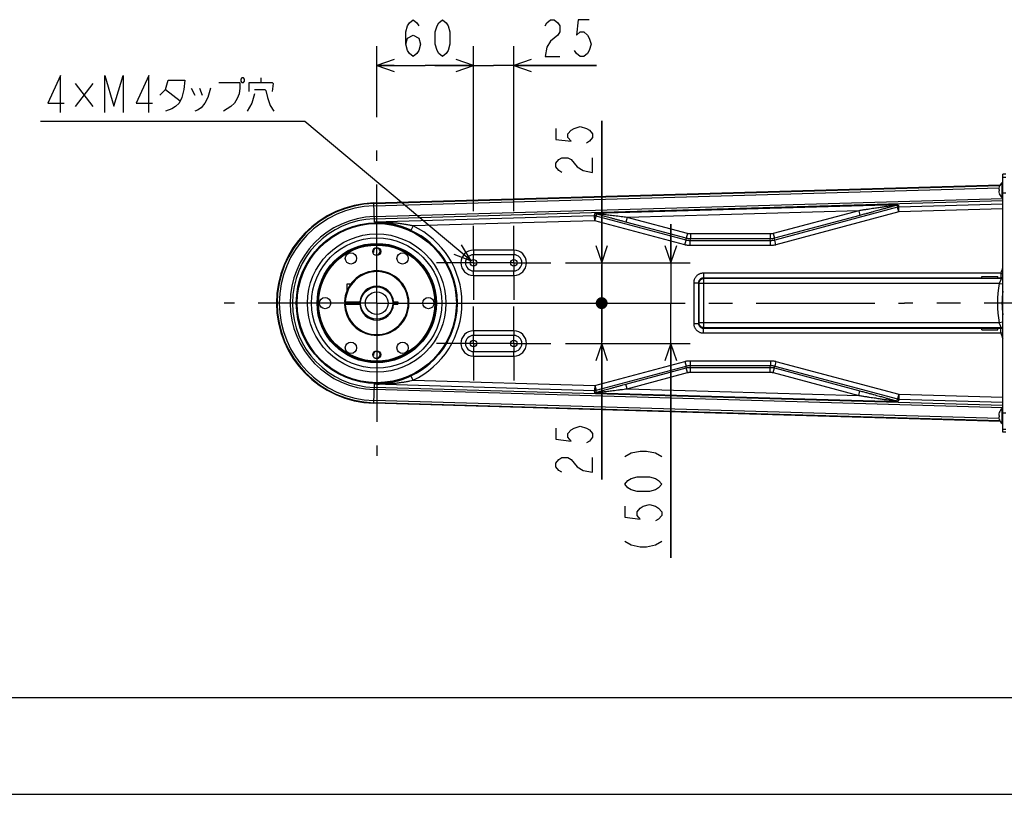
# Model space of a CAD drawing. Extents: x 0 to 594, y 0 to 420.
# Tile 18 of 57: x 217 to 319, y 0 to 80. Entities that reach past the tile are written whole.
import ezdxf

# ---------------------------------------------------------------- set-up
doc = ezdxf.new("R2010")
doc.units = 0
doc.header["$LTSCALE"] = 32.67
doc.linetypes.add('CENTER', pattern=[0.6, 0.375, -0.075, 0.075, -0.075])
doc.layers.get('0').update_dxf_attribs({"linetype": 'CONTINUOUS'})
for name, color, linetype in [('DEFAULT_1', 7, 'CENTER'), ('DRA_ITEM', 7, 'CONTINUOUS'), ('DRIV_DIM', 7, 'CONTINUOUS')]:
    doc.layers.add(name, color=color, linetype=linetype)
doc.styles.get("Standard").update_dxf_attribs({"font": 'txt', "width": 0.8})
doc.dimstyles.new('DIMSTYLE_1', dxfattribs={"dimtxt": 3.8, "dimasz": 1.8, "dimexe": 0.18, "dimexo": 0.0625, "dimgap": 0.09, "dimtad": 1, "dimdec": 3, "dimlfac": 6, "dimtxsty": 'STANDARD', "dimblk": 'OPEN', "dimblk1": 'OPEN', "dimblk2": 'OPEN', "dimcen": 0.09, "dimazin": 3, "dimtp": 0.001, "dimtm": 0.001, "dimtfac": 1, "dimtdec": 3, "dimtofl": 0, "dimtmove": 0, "dimatfit": 3, "dimtolj": 1})

# ---------------------------------------------------------------- blocks, each defined once
blk = doc.blocks.new('_OPEN')
at = {"color": 0, "linetype": 'BYBLOCK'}
for p, q in [((0, 0), (-1, 0.342)), ((-1, -0.342), (0, 0)), ((-1, 0), (0, 0))]:
    blk.add_line(p, q, dxfattribs=at)
blk = doc.blocks.new('*D17')
at = {"layer": 'DRIV_DIM', "color": 2, "linetype": 'CONTINUOUS'}
for p, q in [((254.2, 69.95), (254.2, 77.29)), ((264.2, 60.25), (264.2, 77.29)), ((254.2, 75.29), (259.2, 75.29)), ((264.2, 75.29), (259.2, 75.29))]:
    blk.add_line(p, q, dxfattribs=at)
at = {"layer": 'DRIV_DIM', "color": 2, "linetype": 'CONTINUOUS', "xscale": 1.8, "yscale": 1.8, "zscale": 1.8, "rotation": 180}
blk.add_blockref('_OPEN', (254.2, 75.29), dxfattribs=at)
at = {"layer": 'DRIV_DIM', "color": 2, "linetype": 'CONTINUOUS', "xscale": 1.8, "yscale": 1.8, "zscale": 1.8}
blk.add_blockref('_OPEN', (264.2, 75.29), dxfattribs=at)
blk = doc.blocks.new('*D18')
at = {"layer": 'DRIV_DIM', "color": 2, "linetype": 'CONTINUOUS'}
for p, q in [((264.2, 60.25), (264.2, 77.29)), ((268.37, 60.25), (268.37, 77.29)), ((264.2, 75.29), (260.2, 75.29)), ((260.2, 75.29), (266.28, 75.29)), ((276.92, 75.29), (266.28, 75.29)), ((268.37, 75.29), (276.92, 75.29))]:
    blk.add_line(p, q, dxfattribs=at)
at = {"layer": 'DRIV_DIM', "color": 2, "linetype": 'CONTINUOUS', "xscale": 1.8, "yscale": 1.8, "zscale": 1.8}
blk.add_blockref('_OPEN', (264.2, 75.29), dxfattribs=at)
at = {"layer": 'DRIV_DIM', "color": 2, "linetype": 'CONTINUOUS', "xscale": 1.8, "yscale": 1.8, "zscale": 1.8, "rotation": 180}
blk.add_blockref('_OPEN', (268.37, 75.29), dxfattribs=at)
blk = doc.blocks.new('_DOT')
at = {"color": 0, "linetype": 'BYBLOCK'}
blk.add_line((-0.342, 0), (-1, 0), dxfattribs=at)
at = {"color": 0, "linetype": 'BYBLOCK', "const_width": 0.342}
blk.add_lwpolyline([(-0.171, 0, 1), (0.171, 0, 1)], format="xyb", close=True, dxfattribs=at)
blk = doc.blocks.new('*D19')
at = {"layer": 'DRIV_DIM', "color": 2, "linetype": 'CONTINUOUS'}
for p, q in [((277.44, 54.92), (277.44, 69.57)), ((277.44, 69.57), (277.44, 52.84)), ((273.7, 54.92), (279.44, 54.92)), ((277.44, 46.75), (277.44, 52.84)), ((255.7, 50.75), (279.44, 50.75)), ((277.44, 50.75), (277.44, 46.75))]:
    blk.add_line(p, q, dxfattribs=at)
at = {"layer": 'DRIV_DIM', "color": 2, "linetype": 'CONTINUOUS', "xscale": 1.8, "yscale": 1.8, "zscale": 1.8}
for name, p, rotation in [('_OPEN', (277.44, 54.92), 270), ('_DOT', (277.44, 50.75), 90)]:
    blk.add_blockref(name, p, dxfattribs=dict(at, rotation=rotation))
blk = doc.blocks.new('*D20')
at = {"layer": 'DRIV_DIM', "color": 2, "linetype": 'CONTINUOUS'}
for p, q in [((277.44, 50.75), (277.44, 54.75)), ((277.44, 54.75), (277.44, 48.67)), ((255.7, 50.75), (279.44, 50.75)), ((277.44, 32.51), (277.44, 48.67)), ((273.7, 46.59), (279.44, 46.59)), ((277.44, 46.59), (277.44, 32.51))]:
    blk.add_line(p, q, dxfattribs=at)
at = {"layer": 'DRIV_DIM', "color": 2, "linetype": 'CONTINUOUS', "xscale": 1.8, "yscale": 1.8, "zscale": 1.8}
for name, p, rotation in [('_DOT', (277.44, 50.75), 270), ('_OPEN', (277.44, 46.59), 90)]:
    blk.add_blockref(name, p, dxfattribs=dict(at, rotation=rotation))
blk = doc.blocks.new('*D21')
at = {"layer": 'DRIV_DIM', "color": 2, "linetype": 'CONTINUOUS'}
for p, q in [((284.59, 54.92), (284.59, 58.92)), ((284.59, 58.92), (284.59, 50.75)), ((273.7, 54.92), (286.59, 54.92)), ((284.59, 24.45), (284.59, 50.75)), ((273.7, 46.59), (286.59, 46.59)), ((284.59, 46.59), (284.59, 24.45))]:
    blk.add_line(p, q, dxfattribs=at)
at = {"layer": 'DRIV_DIM', "color": 2, "linetype": 'CONTINUOUS', "xscale": 1.8, "yscale": 1.8, "zscale": 1.8}
for p, rotation in [((284.59, 54.92), 270), ((284.59, 46.59), 90)]:
    blk.add_blockref('_OPEN', p, dxfattribs=dict(at, rotation=rotation))

msp = doc.modelspace()

# ---------------------------------------------------------------- linework, layer by layer
at = {"color": 7, "linetype": 'CONTINUOUS'}
for p, q in [((319.2016, 64.08533), (318.86827, 64.08533)), ((318.86827, 37.41867), (318.86827, 64.08532)), ((318.82019, 61.63533), (318.82019, 63.20199)), ((318.86827, 63.20199), (318.82019, 63.20199)), ((253.90239, 61.10508), (318.61979, 62.97548)), ((318.45666, 62.49033), (318.51954, 62.49033)), ((318.51954, 62.34699), (318.45666, 62.34699)), ((318.51684, 62.77699), (318.51954, 62.77699)), ((318.51954, 62.06033), (318.51684, 62.06033)), ((318.86827, 61.63533), (318.82019, 61.63533)), ((268.36827, 55.75199), (264.2016, 55.75199)), ((264.2016, 54.08533), (268.36827, 54.08533)), ((316.7016, 53.33533), (316.7016, 53.50199)), ((316.7016, 53.50199), (318.36827, 53.50199)), ((316.7016, 53.33533), (318.36827, 53.33533)), ((318.36827, 53.33533), (318.36827, 53.50199)), ((251.15993, 52.092), (251.15993, 52.75199)), ((251.15993, 52.75199), (251.53623, 52.75199)), ((250.87061, 50.87699), (252.53963, 50.87699)), ((251.4516, 50.87699), (251.4516, 50.62699)), ((252.28493, 50.87699), (252.28493, 50.62699)), ((255.86357, 50.87699), (256.36827, 50.87699)), ((256.36827, 50.87699), (256.36827, 50.62699)), ((250.87061, 50.62699), (252.53963, 50.62699)), ((255.86357, 50.62699), (256.36827, 50.62699)), ((316.7016, 48.00199), (316.7016, 48.16866)), ((316.7016, 48.16866), (318.36827, 48.16866)), ((316.7016, 48.00199), (318.36827, 48.00199)), ((318.36827, 48.00199), (318.36827, 48.16866)), ((268.36827, 47.41866), (264.2016, 47.41866)), ((264.2016, 45.75199), (268.36827, 45.75199)), ((318.61979, 38.52851), (253.90239, 40.39891)), ((318.82019, 38.30199), (318.82019, 39.86866)), ((318.86827, 39.86866), (318.82019, 39.86866)), ((318.45666, 39.15699), (318.51954, 39.15699)), ((318.51954, 39.01366), (318.45666, 39.01366)), ((318.51684, 39.44366), (318.51954, 39.44366)), ((318.51954, 38.72699), (318.51684, 38.72699)), ((318.86827, 38.30199), (318.82019, 38.30199)), ((319.2016, 37.41866), (318.86827, 37.41866)), ((10, 10), (584, 10)), ((12.37736, 0), (584.30102, 0))]:
    msp.add_line(p, q, dxfattribs=at)
at = {"color": 9, "linetype": 'CONTINUOUS'}
for p, q in [((318.86827, 63.77176), (319.2016, 63.77176)), ((253.90427, 61.03983), (318.57859, 62.90898)), ((253.91088, 60.81112), (318.48787, 62.67746)), ((319.2016, 62.12077), (318.86827, 62.12077)), ((253.96014, 59.10667), (253.90239, 61.10508)), ((253.94328, 59.69005), (318.86827, 61.56644)), ((253.94989, 59.46134), (318.86827, 61.33755)), ((308.08663, 60.91565), (276.7401, 60.00971)), ((303.99125, 60.29777), (280.06407, 59.60625)), ((303.99125, 60.29777), (295.16523, 57.93284)), ((308.00748, 60.6552), (295.32013, 57.25564)), ((308.13671, 60.1729), (295.44935, 56.77333)), ((303.99125, 60.29777), (304.12048, 59.81546)), ((307.97352, 60.88689), (308.00748, 60.6552)), ((308.13671, 60.1729), (308.00748, 60.6552)), ((308.08663, 60.91565), (308.12229, 60.67201)), ((318.86827, 60.98258), (308.12229, 60.67201)), ((308.13671, 60.1729), (308.12229, 60.67201)), ((318.86827, 60.48305), (308.13671, 60.1729)), ((276.71138, 59.7642), (253.96014, 59.10667)), ((276.7258, 59.2651), (257.94985, 58.72245)), ((276.71138, 59.7642), (276.7401, 60.00971)), ((276.7258, 59.2651), (276.71138, 59.7642)), ((276.7258, 59.2651), (276.85503, 59.7474)), ((286.02519, 56.77333), (276.7258, 59.2651)), ((276.88201, 59.97798), (276.85503, 59.7474)), ((286.15441, 57.25564), (276.85503, 59.7474)), ((280.06407, 59.60625), (279.93484, 59.12395)), ((286.18006, 57.45054), (279.93484, 59.12395)), ((286.30931, 57.93284), (280.06407, 59.60625)), ((304.12048, 59.81546), (295.29447, 57.45054)), ((257.94985, 58.72245), (257.73736, 58.27061)), ((286.02519, 56.77333), (286.15442, 57.25564)), ((286.15441, 57.25564), (286.18006, 57.45054)), ((286.30931, 57.93284), (286.18008, 57.45054)), ((286.58519, 56.69961), (286.58519, 57.19892)), ((286.5852, 57.19892), (286.61086, 57.39383)), ((294.88934, 57.19892), (286.5852, 57.19892)), ((286.61085, 57.89314), (286.61085, 57.39383)), ((294.86369, 57.89314), (286.61085, 57.89314)), ((294.86367, 57.39383), (286.61086, 57.39383)), ((294.88934, 57.19892), (294.86367, 57.39383)), ((294.86369, 57.89314), (294.86369, 57.39383)), ((294.88935, 56.69961), (294.88935, 57.19892)), ((295.16523, 57.93284), (295.29446, 57.45054)), ((295.32013, 57.25564), (295.29447, 57.45054)), ((295.44935, 56.77333), (295.32012, 57.25564)), ((264.2016, 56.2234), (264.2016, 55.75199)), ((268.36827, 56.2234), (264.2016, 56.2234)), ((268.36827, 56.2234), (268.36827, 55.75199)), ((294.88935, 56.69961), (286.58519, 56.69961)), ((264.2016, 53.61392), (264.2016, 54.08533)), ((268.36827, 53.61392), (268.36827, 54.08533)), ((264.2016, 53.61392), (268.36827, 53.61392)), ((287.94553, 53.84003), (287.94553, 53.34071)), ((318.67054, 53.84003), (287.94553, 53.84003)), ((287.99195, 53.2943), (287.94553, 53.34071)), ((316.7016, 53.34071), (287.94553, 53.34071)), ((287.99195, 48.20969), (287.99195, 53.2943)), ((318.70535, 53.2943), (287.99195, 53.2943)), ((318.67054, 53.34071), (318.36827, 53.34071)), ((318.67054, 53.84003), (318.67054, 53.34071)), ((318.67054, 53.84003), (318.86827, 53.78204)), ((286.9469, 52.8414), (286.9469, 48.66259)), ((286.9469, 52.8414), (287.44622, 52.8414)), ((287.44622, 52.84139), (287.44622, 48.66259)), ((287.49263, 52.79498), (287.44622, 52.84139)), ((287.49263, 52.79498), (287.49263, 48.70901)), ((318.51676, 52.79498), (287.49263, 52.79498)), ((318.51675, 52.79495), (318.86827, 52.72774)), ((264.2016, 47.89006), (264.2016, 47.41866)), ((268.36827, 47.89006), (264.2016, 47.89006)), ((268.36827, 47.89006), (268.36827, 47.41866)), ((286.9469, 48.66259), (287.44622, 48.66259)), ((287.49263, 48.70901), (287.44622, 48.66259)), ((318.51676, 48.709), (287.49263, 48.70901)), ((287.99195, 48.20969), (287.94553, 48.16328)), ((287.94553, 47.66396), (287.94553, 48.16328)), ((287.94553, 48.16328), (316.7016, 48.16328)), ((318.70535, 48.20969), (287.99195, 48.20969)), ((318.36827, 48.16328), (318.67054, 48.16328)), ((318.86827, 48.77618), (318.51676, 48.70898)), ((318.67054, 47.66396), (318.67054, 48.16328)), ((287.94553, 47.66396), (318.67054, 47.66396)), ((318.67054, 47.66396), (318.86827, 47.72194)), ((264.2016, 45.28059), (264.2016, 45.75199)), ((264.2016, 45.28059), (268.36827, 45.28059)), ((268.36827, 45.28059), (268.36827, 45.75199)), ((286.58519, 44.80438), (286.58519, 44.30506)), ((286.58519, 44.80438), (294.88935, 44.80438)), ((294.88935, 44.80438), (294.88935, 44.30506)), ((276.7258, 42.23889), (286.02519, 44.73065)), ((276.85503, 41.75659), (286.15441, 44.24835)), ((279.93484, 42.38004), (286.18006, 44.05344)), ((286.02519, 44.73065), (286.15442, 44.24835)), ((286.18006, 44.05344), (286.15441, 44.24835)), ((286.30931, 43.57115), (286.18008, 44.05345)), ((286.61086, 44.11016), (286.5852, 44.30506)), ((286.5852, 44.30506), (294.88934, 44.30506)), ((286.61085, 43.61084), (286.61085, 44.11016)), ((286.61086, 44.11016), (294.86367, 44.11016)), ((294.86367, 44.11016), (294.88934, 44.30506)), ((294.86369, 43.61084), (294.86369, 44.11016)), ((295.16523, 43.57115), (295.29446, 44.05345)), ((295.29447, 44.05344), (295.32013, 44.24835)), ((295.29447, 44.05344), (304.12048, 41.68852)), ((295.44935, 44.73065), (295.32012, 44.24835)), ((295.32013, 44.24835), (308.00748, 40.84878)), ((295.44935, 44.73065), (308.13671, 41.33108)), ((257.94985, 42.78153), (257.73736, 43.23338)), ((257.94985, 42.78153), (276.7258, 42.23889)), ((280.06407, 41.89774), (286.30931, 43.57115)), ((286.61085, 43.61084), (294.86369, 43.61084)), ((295.16523, 43.57115), (303.99125, 41.20622)), ((253.90239, 40.39891), (253.96014, 42.39732)), ((318.86827, 39.93754), (253.94328, 41.81394)), ((318.86827, 40.16644), (253.94989, 42.04264)), ((253.96014, 42.39732), (276.71138, 41.73978)), ((276.7258, 42.23889), (276.71138, 41.73978)), ((276.74009, 41.49428), (276.71138, 41.73978)), ((276.7258, 42.23889), (276.85503, 41.75659)), ((276.88201, 41.52601), (276.85503, 41.75659)), ((280.06407, 41.89774), (279.93484, 42.38004)), ((280.06407, 41.89774), (303.99125, 41.20622)), ((318.48787, 38.82653), (253.91088, 40.69286)), ((276.74009, 41.49428), (308.08662, 40.58834)), ((303.99125, 41.20622), (304.12048, 41.68852)), ((307.97352, 40.6171), (308.00748, 40.84878)), ((308.13671, 41.33108), (308.00748, 40.84878)), ((308.12229, 40.83198), (308.08662, 40.58834)), ((308.13671, 41.33108), (308.12229, 40.83198)), ((308.12229, 40.83198), (318.86827, 40.52141)), ((308.13671, 41.33108), (318.86827, 41.02093)), ((318.57859, 38.59501), (253.90427, 40.46416)), ((319.2016, 39.38322), (318.86827, 39.38322)), ((318.86827, 37.73223), (319.2016, 37.73223))]:
    msp.add_line(p, q, dxfattribs=at)
for radius in [8.30526, 8.22528, 7.14907, 6.72974]:
    msp.add_circle((254.2016, 50.75199), radius, dxfattribs=at)
at = {"color": 7, "linetype": 'CONTINUOUS'}
for centre, radius in [((254.2016, 50.75199), 6.16667), ((254.2016, 50.75199), 6.08333), ((254.2016, 50.75199), 6), ((251.53493, 55.3708), 0.58333), ((254.2016, 56.08533), 0.41667), ((256.86827, 55.3708), 0.58333), ((264.2016, 54.91866), 0.33333), ((268.36827, 54.91866), 0.33333), ((254.2016, 50.75199), 1.66667), ((254.2016, 50.75199), 1.16667), ((248.86827, 50.75199), 0.58333), ((259.53493, 50.75199), 0.58333), ((264.2016, 46.58533), 0.33333), ((268.36827, 46.58533), 0.33333), ((251.53493, 46.13319), 0.58333), ((254.2016, 45.41866), 0.41667), ((256.86827, 46.13319), 0.58333)]:
    msp.add_circle(centre, radius, dxfattribs=at)
for centre, radius, start, end in [((319.46827, 62.41866), 1.01667, 129.6019271, 159.3143832), ((319.46827, 62.41866), 1.01414, 159.3083818, 175.9476672), ((319.46827, 62.41866), 1.01414, 184.0523328, 200.6916182), ((319.46827, 62.41866), 0.95142, 175.6800659, 184.3199341), ((319.46827, 62.41866), 1.01667, 200.6856168, 230.3980729), ((254.2016, 50.75199), 10.35741, 91.6554417, 268.3445583), ((264.2016, 54.91866), 0.83333, 90, 270), ((268.36827, 54.91866), 0.83333, 270, 90), ((254.2016, 50.75199), 3.33333, 182.1490956, 134.2706506), ((254.2016, 50.75199), 3.24997, 182.2042275, 177.7957725), ((254.2016, 50.75199), 3.33333, 134.5837768, 177.8509044), ((254.2016, 50.75199), 1.74997, 4.0960438, 175.9039562), ((329.2016, 50.75199), 10.407, 173.2541632, 186.7459928), ((254.2016, 50.75199), 2.91667, 177.5216977, 182.4783023), ((254.2016, 50.75199), 1.74997, 184.0960438, 355.9039562), ((264.2016, 46.58533), 0.83333, 90, 270), ((268.36827, 46.58533), 0.83333, 270, 90), ((319.46827, 39.08533), 1.01667, 129.6019271, 159.3143832), ((319.46827, 39.08533), 1.01414, 159.3083818, 175.9476672), ((319.46827, 39.08533), 1.01414, 184.0523328, 200.6916182), ((319.46827, 39.08533), 0.95142, 175.6800659, 184.3199341), ((319.46827, 39.08533), 1.01667, 200.6856168, 230.3980729)]:
    msp.add_arc(centre, radius, start, end, dxfattribs=at)
at = {"color": 9, "linetype": 'CONTINUOUS'}
for centre, radius, start, end in [((254.2016, 50.75199), 10.29213, 91.6554417, 268.3445583), ((254.2016, 50.75199), 10.06333, 91.6554417, 268.3445583), ((254.2016, 50.75199), 8.94179, 91.6554417, 268.3445583), ((254.2016, 50.75199), 8.71299, 91.6554417, 268.3445583), ((254.2016, 50.75199), 8.3085, 295.1860839, 64.8139161), ((254.2016, 50.75199), 8.80782, 295.1860839, 64.8139161), ((264.2016, 54.91866), 1.30474, 90, 270), ((268.36827, 54.91866), 1.30474, 270, 90), ((329.2016, 50.75199), 10.97448, 160.3755551, 163.6572377), ((329.2016, 50.75199), 10.8784, 169.175466, 190.8245619), ((264.2016, 46.58533), 1.30474, 90, 270), ((268.36827, 46.58533), 1.30474, 270, 90), ((329.2016, 50.75199), 10.97448, 196.3427623, 199.6512072)]:
    msp.add_arc(centre, radius, start, end, dxfattribs=at)
at = {"color": 2, "linetype": 'CONTINUOUS'}
for centre in [(254.2016, 56.08533), (254.2016, 45.41866)]:
    msp.add_arc(centre, 0.35, 255, 195, dxfattribs=at)
at = {"color": 9, "linetype": 'CONTINUOUS'}
for points, knots in [([(307.85819, 60.88956), (307.83632, 60.88573), (307.78847, 60.87755), (307.71052, 60.86456), (307.62023, 60.84979), (307.51765, 60.83324), (307.40279, 60.81493), (307.27522, 60.79477), (307.13402, 60.77263), (306.97836, 60.74838), (306.80799, 60.72201), (306.62257, 60.69345), (306.42112, 60.66258), (306.20207, 60.62917), (305.96369, 60.59295), (305.70384, 60.55364), (305.41987, 60.51084), (305.1086, 60.46411), (304.76672, 60.41298), (304.39088, 60.357), (304.12861, 60.3181), (303.99125, 60.29777)], [0, 0, 0, 0, 0.017028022, 0.037227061, 0.060602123, 0.087193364, 0.116908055, 0.149793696, 0.186234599, 0.226519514, 0.270602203, 0.318441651, 0.370389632, 0.426888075, 0.48836701, 0.555297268, 0.628423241, 0.708596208, 0.796676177, 0.893513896, 1, 1, 1, 1]), ([(307.97352, 60.88689), (307.95178, 60.87988), (307.90418, 60.86492), (307.82654, 60.84119), (307.73659, 60.81427), (307.63439, 60.78415), (307.51997, 60.75085), (307.39288, 60.71423), (307.25219, 60.67405), (307.0971, 60.63007), (306.92735, 60.58226), (306.74259, 60.53053), (306.54187, 60.47464), (306.3236, 60.41415), (306.08607, 60.34864), (305.82714, 60.27754), (305.54417, 60.20018), (305.23399, 60.11575), (304.89331, 60.02341), (304.51877, 59.92235), (304.25738, 59.85215), (304.12048, 59.81546)], [0, 0, 0, 0, 0.017132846, 0.037432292, 0.060895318, 0.08756446, 0.117346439, 0.150288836, 0.186777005, 0.227099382, 0.271208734, 0.319063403, 0.371014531, 0.42750304, 0.488957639, 0.555847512, 0.628914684, 0.709007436, 0.796982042, 0.893684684, 1, 1, 1, 1]), ([(308.08662, 60.91565), (308.06075, 60.91422), (308.00934, 60.91037), (307.93315, 60.90164), (307.88296, 60.8939), (307.85819, 60.88956)], [0, 0, 0, 0, 0.337895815, 0.672123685, 1, 1, 1, 1]), ([(307.85819, 60.88956), (307.87109, 60.88646), (307.89695, 60.88201), (307.93582, 60.88104), (307.96122, 60.8843), (307.97356, 60.88689)], [0, 0, 0, 0, 0.342312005, 0.674510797, 1, 1, 1, 1]), ([(308.08663, 60.91565), (308.07375, 60.91391), (308.0481, 60.90942), (308.01031, 60.89977), (307.98566, 60.89147), (307.97352, 60.88688)], [0, 0, 0, 0, 0.333497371, 0.667156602, 1, 1, 1, 1]), ([(308.12229, 60.67201), (308.10293, 60.67144), (308.06423, 60.66806), (308.02619, 60.66021), (308.00748, 60.6552)], [0, 0, 0, 0, 0.499950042, 1, 1, 1, 1]), ([(257.94985, 58.72245), (257.83758, 58.74743), (257.59774, 58.79794), (257.21298, 58.86945), (256.77865, 58.9385), (256.29338, 59.00156), (255.76021, 59.05428), (255.18571, 59.09234), (254.58112, 59.1119), (254.16886, 59.11087), (253.96014, 59.10667)], [0, 0, 0, 0, 0.085882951, 0.183010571, 0.292206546, 0.414251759, 0.548375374, 0.69222111, 0.844109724, 1, 1, 1, 1]), ([(257.73736, 58.27061), (257.63141, 58.32043), (257.40521, 58.4216), (257.0404, 58.56705), (256.62876, 58.70939), (256.16902, 58.84199), (255.66402, 58.95661), (255.12003, 59.0448), (254.54778, 59.09893), (254.15733, 59.10869), (253.96014, 59.10667)], [0, 0, 0, 0, 0.090035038, 0.190505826, 0.301936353, 0.424845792, 0.558287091, 0.699933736, 0.848352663, 1, 1, 1, 1]), ([(276.85503, 59.7474), (276.83946, 59.75156), (276.80789, 59.7584), (276.75978, 59.76402), (276.72749, 59.76466), (276.71138, 59.7642)], [0, 0, 0, 0, 0.33335982, 0.666737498, 1, 1, 1, 1]), ([(277.02485, 59.98954), (276.99425, 59.99404), (276.93183, 60.0016), (276.8368, 60.00837), (276.77247, 60.00979), (276.74008, 60.0097)], [0, 0, 0, 0, 0.324745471, 0.659886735, 1, 1, 1, 1]), ([(276.88201, 59.97798), (276.86693, 59.98364), (276.83609, 59.99367), (276.7886, 60.00437), (276.75629, 60.00846), (276.7401, 60.0097)], [0, 0, 0, 0, 0.331404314, 0.66592285, 1, 1, 1, 1]), ([(277.02485, 59.98954), (277.00906, 59.98399), (276.97724, 59.97552), (276.92887, 59.97143), (276.89723, 59.9748), (276.88201, 59.97798)], [0, 0, 0, 0, 0.346311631, 0.6779847, 1, 1, 1, 1]), ([(279.93484, 59.12395), (279.83726, 59.15009), (279.63163, 59.20534), (279.31325, 59.29135), (278.9805, 59.38181), (278.65029, 59.47222), (278.33716, 59.55861), (278.05013, 59.63847), (277.79186, 59.71101), (277.56129, 59.77646), (277.35695, 59.83523), (277.17746, 59.88768), (277.02183, 59.93425), (276.92595, 59.96382), (276.88201, 59.97798)], [0, 0, 0, 0, 0.09560078, 0.201492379, 0.312082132, 0.421915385, 0.525481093, 0.619470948, 0.703849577, 0.779347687, 0.846276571, 0.90505757, 0.956311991, 1, 1, 1, 1]), ([(280.06407, 59.60625), (279.96692, 59.61792), (279.76221, 59.64259), (279.44522, 59.68104), (279.11393, 59.7215), (278.78516, 59.76197), (278.47341, 59.80068), (278.18766, 59.8365), (277.93054, 59.86907), (277.70102, 59.89849), (277.49762, 59.92495), (277.31896, 59.94861), (277.16412, 59.96966), (277.06865, 59.98308), (277.02485, 59.98954)], [0, 0, 0, 0, 0.095825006, 0.201931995, 0.312706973, 0.422679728, 0.526331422, 0.620353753, 0.704713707, 0.780145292, 0.846962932, 0.905585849, 0.95664169, 1, 1, 1, 1]), ([(286.5852, 57.19892), (286.54882, 57.19892), (286.47617, 57.2013), (286.36777, 57.21198), (286.2603, 57.22972), (286.18954, 57.24622), (286.15441, 57.25564)], [0, 0, 0, 0, 0.250507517, 0.500067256, 0.749595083, 1, 1, 1, 1]), ([(286.61086, 57.39383), (286.56242, 57.39383), (286.46559, 57.39807), (286.32147, 57.41705), (286.22685, 57.43801), (286.18006, 57.45054)], [0, 0, 0, 0, 0.333606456, 0.666455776, 1, 1, 1, 1]), ([(286.61085, 57.89314), (286.57695, 57.89314), (286.50916, 57.8961), (286.40828, 57.90939), (286.34205, 57.92407), (286.30931, 57.93284)], [0, 0, 0, 0, 0.333581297, 0.666510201, 1, 1, 1, 1]), ([(295.29447, 57.45054), (295.24768, 57.43801), (295.15305, 57.41704), (295.00893, 57.39807), (294.91211, 57.39383), (294.86367, 57.39383)], [0, 0, 0, 0, 0.333606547, 0.666455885, 1, 1, 1, 1]), ([(295.16523, 57.93284), (295.13248, 57.92407), (295.06624, 57.90938), (294.96535, 57.8961), (294.89758, 57.89314), (294.86369, 57.89314)], [0, 0, 0, 0, 0.333581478, 0.666510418, 1, 1, 1, 1]), ([(295.32013, 57.25564), (295.28499, 57.24622), (295.2142, 57.22971), (295.10672, 57.21197), (294.99833, 57.20129), (294.92571, 57.19892), (294.88934, 57.19892)], [0, 0, 0, 0, 0.250507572, 0.500067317, 0.74959515, 1, 1, 1, 1]), ([(286.58519, 56.69961), (286.53791, 56.69961), (286.44347, 56.7027), (286.30254, 56.7166), (286.16283, 56.73966), (286.07084, 56.7611), (286.02519, 56.77333)], [0, 0, 0, 0, 0.250482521, 0.500076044, 0.74962592, 1, 1, 1, 1]), ([(295.44935, 56.77333), (295.40368, 56.7611), (295.31166, 56.73964), (295.17193, 56.71659), (295.03102, 56.7027), (294.93661, 56.69961), (294.88935, 56.69961)], [0, 0, 0, 0, 0.250482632, 0.500076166, 0.749626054, 1, 1, 1, 1]), ([(287.94553, 53.84003), (287.90575, 53.84003), (287.82576, 53.83525), (287.70708, 53.81371), (287.59122, 53.77781), (287.48041, 53.72806), (287.37668, 53.66539), (287.2815, 53.59083), (287.19609, 53.50542), (287.1215, 53.4102), (287.05881, 53.3064), (287.00906, 53.19557), (286.97317, 53.07968), (286.95166, 52.96105), (286.9469, 52.8811), (286.9469, 52.8414)], [0, 0, 0, 0, 0.076123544, 0.152884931, 0.230264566, 0.307630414, 0.384731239, 0.461597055, 0.538398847, 0.615300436, 0.692456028, 0.769859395, 0.847178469, 0.924024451, 1, 1, 1, 1]), ([(287.94553, 53.34071), (287.92559, 53.34077), (287.88551, 53.33848), (287.82603, 53.32785), (287.76798, 53.31001), (287.71248, 53.28521), (287.66056, 53.25393), (287.61294, 53.21667), (287.57024, 53.17397), (287.53298, 53.12634), (287.50169, 53.07438), (287.4769, 53.01888), (287.45906, 52.96082), (287.44844, 52.90137), (287.44616, 52.8613), (287.44622, 52.84139)], [0, 0, 0, 0, 0.076227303, 0.153057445, 0.230461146, 0.307808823, 0.384858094, 0.461649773, 0.538365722, 0.615181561, 0.692273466, 0.769648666, 0.846984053, 0.923895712, 1, 1, 1, 1]), ([(287.49263, 52.79498), (287.4927, 52.82102), (287.49694, 52.87323), (287.51543, 52.94955), (287.54562, 53.02215), (287.58676, 53.08916), (287.63786, 53.14896), (287.69764, 53.20007), (287.76464, 53.24124), (287.83724, 53.27145), (287.91361, 53.28998), (287.96586, 53.29422), (287.99195, 53.2943)], [0, 0, 0, 0, 0.099780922, 0.199764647, 0.299783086, 0.399835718, 0.499900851, 0.599967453, 0.700021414, 0.800050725, 0.900045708, 1, 1, 1, 1]), ([(318.70535, 53.2943), (318.70725, 53.29303), (318.70871, 53.28538), (318.70633, 53.27256), (318.70094, 53.25251), (318.69182, 53.22662), (318.67956, 53.19467), (318.6644, 53.15738), (318.6468, 53.11511), (318.62721, 53.06848), (318.60615, 53.01817), (318.58412, 52.96492), (318.56159, 52.90949), (318.539, 52.85263), (318.52413, 52.81426), (318.51676, 52.79498)], [0, 0, 0, 0, 0.012771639, 0.037375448, 0.075669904, 0.127372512, 0.191451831, 0.266854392, 0.352628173, 0.44751158, 0.549802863, 0.657753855, 0.769826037, 0.884507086, 1, 1, 1, 1]), ([(318.86851, 53.38199), (318.84982, 53.37389), (318.80826, 53.35882), (318.7418, 53.34425), (318.69427, 53.34076), (318.67054, 53.34071)], [0, 0, 0, 0, 0.300077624, 0.65010115, 1, 1, 1, 1]), ([(318.67054, 53.34071), (318.67633, 53.33298), (318.68793, 53.3175), (318.69954, 53.30203), (318.70535, 53.2943)], [0, 0, 0, 0, 0.499576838, 1, 1, 1, 1]), ([(318.70535, 53.29429), (318.73211, 53.29435), (318.78573, 53.29878), (318.83965, 53.31215), (318.8667, 53.32138), (318.8684, 53.32197)], [0, 0, 0, 0, 0.48373768, 0.967611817, 1, 1, 1, 1]), ([(286.9469, 48.66259), (286.9469, 48.62281), (286.95167, 48.54282), (286.97321, 48.42414), (287.00911, 48.30828), (287.05887, 48.19747), (287.12154, 48.09374), (287.1961, 47.99856), (287.28151, 47.91315), (287.37672, 47.83856), (287.48052, 47.77587), (287.59136, 47.72612), (287.70725, 47.69023), (287.82587, 47.66872), (287.90582, 47.66396), (287.94553, 47.66396)], [0, 0, 0, 0, 0.076123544, 0.152884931, 0.230264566, 0.307630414, 0.384731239, 0.461597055, 0.538398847, 0.615300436, 0.692456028, 0.769859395, 0.847178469, 0.924024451, 1, 1, 1, 1]), ([(287.44622, 48.66259), (287.44616, 48.64265), (287.44844, 48.60257), (287.45908, 48.54309), (287.47692, 48.48504), (287.50172, 48.42954), (287.533, 48.37762), (287.57025, 48.33), (287.61296, 48.2873), (287.66059, 48.25004), (287.71254, 48.21875), (287.76804, 48.19396), (287.8261, 48.17612), (287.88556, 48.1655), (287.92563, 48.16322), (287.94553, 48.16328)], [0, 0, 0, 0, 0.076227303, 0.153057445, 0.230461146, 0.307808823, 0.384858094, 0.461649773, 0.538365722, 0.615181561, 0.692273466, 0.769648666, 0.846984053, 0.923895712, 1, 1, 1, 1]), ([(287.99195, 48.20969), (287.96586, 48.20976), (287.91361, 48.21401), (287.83724, 48.23253), (287.76464, 48.26275), (287.69764, 48.30392), (287.63786, 48.35503), (287.58676, 48.41483), (287.54562, 48.48184), (287.51543, 48.55443), (287.49694, 48.63076), (287.4927, 48.68297), (287.49263, 48.70901)], [0, 0, 0, 0, 0.099954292, 0.199949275, 0.299978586, 0.400032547, 0.500099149, 0.600164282, 0.700216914, 0.800235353, 0.900219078, 1, 1, 1, 1]), ([(318.70535, 48.20969), (318.70725, 48.21096), (318.70871, 48.2186), (318.70634, 48.23141), (318.70095, 48.25144), (318.69184, 48.27732), (318.67958, 48.30926), (318.66443, 48.34655), (318.64684, 48.38878), (318.62727, 48.43537), (318.60622, 48.48564), (318.58422, 48.53883), (318.56174, 48.59414), (318.53911, 48.65107), (318.52421, 48.68954), (318.51676, 48.709)], [0, 0, 0, 0, 0.012766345, 0.037346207, 0.075601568, 0.127272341, 0.191351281, 0.266754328, 0.352465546, 0.44723097, 0.549435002, 0.65733488, 0.769218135, 0.883435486, 1, 1, 1, 1]), ([(318.67054, 48.16328), (318.67633, 48.17101), (318.68793, 48.18649), (318.69954, 48.20195), (318.70535, 48.20969)], [0, 0, 0, 0, 0.499576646, 1, 1, 1, 1]), ([(318.67054, 48.16328), (318.69427, 48.16323), (318.74181, 48.15974), (318.80827, 48.14517), (318.84983, 48.13009), (318.86851, 48.12199)], [0, 0, 0, 0, 0.349971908, 0.699992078, 1, 1, 1, 1]), ([(318.8684, 48.18202), (318.8667, 48.18261), (318.83965, 48.19184), (318.78573, 48.20521), (318.73211, 48.20964), (318.70535, 48.20969)], [0, 0, 0, 0, 0.032387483, 0.516261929, 1, 1, 1, 1]), ([(286.02519, 44.73065), (286.07084, 44.74289), (286.16283, 44.76433), (286.30254, 44.78739), (286.44347, 44.80128), (286.53791, 44.80438), (286.58519, 44.80438)], [0, 0, 0, 0, 0.250374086, 0.499923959, 0.749517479, 1, 1, 1, 1]), ([(294.88935, 44.80438), (294.93661, 44.80438), (295.03102, 44.80128), (295.17193, 44.7874), (295.31166, 44.76434), (295.40368, 44.74289), (295.44935, 44.73065)], [0, 0, 0, 0, 0.250373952, 0.499923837, 0.749517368, 1, 1, 1, 1]), ([(286.15441, 44.24835), (286.18954, 44.25777), (286.2603, 44.27427), (286.36777, 44.29201), (286.47617, 44.30269), (286.54882, 44.30507), (286.5852, 44.30506)], [0, 0, 0, 0, 0.25040492, 0.499932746, 0.749492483, 1, 1, 1, 1]), ([(286.18006, 44.05344), (286.22685, 44.06597), (286.32147, 44.08694), (286.46559, 44.10592), (286.56242, 44.11015), (286.61086, 44.11016)], [0, 0, 0, 0, 0.333544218, 0.666393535, 1, 1, 1, 1]), ([(294.86367, 44.11016), (294.91211, 44.11015), (295.00893, 44.10592), (295.15305, 44.08695), (295.24768, 44.06598), (295.29447, 44.05344)], [0, 0, 0, 0, 0.333544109, 0.666393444, 1, 1, 1, 1]), ([(294.88934, 44.30506), (294.92571, 44.30507), (294.99833, 44.30269), (295.10672, 44.29201), (295.2142, 44.27428), (295.28499, 44.25777), (295.32013, 44.24835)], [0, 0, 0, 0, 0.250404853, 0.499932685, 0.749492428, 1, 1, 1, 1]), ([(255.35184, 42.49843), (255.51844, 42.52442), (255.84022, 42.58443), (256.29989, 42.69756), (256.71856, 42.82423), (257.09462, 42.95783), (257.43002, 43.09332), (257.63895, 43.1871), (257.73736, 43.23338)], [0, 0, 0, 0, 0.201980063, 0.391830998, 0.566796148, 0.725732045, 0.86973458, 1, 1, 1, 1]), ([(255.43305, 42.4289), (255.60841, 42.44001), (255.94662, 42.46657), (256.43192, 42.51926), (256.87379, 42.57985), (257.27054, 42.64484), (257.62421, 42.71153), (257.84562, 42.75834), (257.94985, 42.78153)], [0, 0, 0, 0, 0.207225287, 0.40000655, 0.575601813, 0.733138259, 0.87407904, 1, 1, 1, 1]), ([(286.30931, 43.57115), (286.34205, 43.57992), (286.40828, 43.5946), (286.50916, 43.60788), (286.57695, 43.61084), (286.61085, 43.61084)], [0, 0, 0, 0, 0.333489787, 0.666418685, 1, 1, 1, 1]), ([(294.86369, 43.61084), (294.89758, 43.61084), (294.96535, 43.60788), (295.06624, 43.5946), (295.13248, 43.57992), (295.16523, 43.57115)], [0, 0, 0, 0, 0.33348957, 0.666418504, 1, 1, 1, 1]), ([(253.96014, 42.39732), (254.11871, 42.39569), (254.43297, 42.40138), (254.89751, 42.4358), (255.20218, 42.47507), (255.35184, 42.49843)], [0, 0, 0, 0, 0.340583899, 0.674656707, 1, 1, 1, 1]), ([(253.96014, 42.39732), (254.12803, 42.39394), (254.46019, 42.39197), (254.95134, 42.40283), (255.27428, 42.41885), (255.43305, 42.4289)], [0, 0, 0, 0, 0.34184996, 0.676126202, 1, 1, 1, 1]), ([(276.71138, 41.73978), (276.72749, 41.73932), (276.75978, 41.73996), (276.80789, 41.74559), (276.83946, 41.75242), (276.85503, 41.75659)], [0, 0, 0, 0, 0.333262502, 0.66664018, 1, 1, 1, 1]), ([(276.88201, 41.52601), (276.92561, 41.54005), (277.02109, 41.56951), (277.17623, 41.61594), (277.35501, 41.6682), (277.55732, 41.72639), (277.78396, 41.79075), (278.03714, 41.86188), (278.31985, 41.94058), (278.63153, 42.02661), (278.96379, 42.11762), (279.3013, 42.20941), (279.62555, 42.29702), (279.8353, 42.35337), (279.93484, 42.38004)], [0, 0, 0, 0, 0.043345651, 0.094558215, 0.153237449, 0.219611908, 0.293766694, 0.376183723, 0.468477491, 0.57147911, 0.682153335, 0.794479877, 0.902477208, 1, 1, 1, 1]), ([(277.02485, 41.51445), (277.06831, 41.52085), (277.16339, 41.53423), (277.31774, 41.55521), (277.49569, 41.57878), (277.69707, 41.60498), (277.92267, 41.63391), (278.17472, 41.66585), (278.45618, 41.70115), (278.76648, 41.73971), (279.09728, 41.78045), (279.43333, 41.82151), (279.75616, 41.86066), (279.96497, 41.88583), (280.06407, 41.89774)], [0, 0, 0, 0, 0.043021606, 0.094031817, 0.152552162, 0.218815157, 0.292903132, 0.375300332, 0.467623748, 0.570708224, 0.681520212, 0.794032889, 0.902248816, 1, 1, 1, 1]), ([(276.74009, 41.49428), (276.75629, 41.49552), (276.7886, 41.49961), (276.83609, 41.51032), (276.86693, 41.52035), (276.88201, 41.52601)], [0, 0, 0, 0, 0.33411465, 0.668614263, 1, 1, 1, 1]), ([(276.7401, 41.49428), (276.77248, 41.4942), (276.8368, 41.49562), (276.93183, 41.50239), (276.99425, 41.50995), (277.02485, 41.51445)], [0, 0, 0, 0, 0.340072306, 0.675234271, 1, 1, 1, 1]), ([(277.02484, 41.51444), (277.00906, 41.51999), (276.97724, 41.52847), (276.92887, 41.53257), (276.89723, 41.52921), (276.882, 41.52604)], [0, 0, 0, 0, 0.346305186, 0.677980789, 1, 1, 1, 1]), ([(303.99125, 41.20622), (304.12964, 41.18574), (304.3936, 41.14658), (304.7715, 41.09029), (305.11454, 41.03899), (305.42625, 40.99219), (305.71014, 40.9494), (305.96954, 40.91015), (306.20726, 40.87403), (306.42554, 40.84073), (306.62621, 40.80997), (306.81094, 40.78152), (306.98073, 40.75523), (307.13591, 40.73106), (307.27671, 40.70898), (307.40391, 40.68888), (307.51845, 40.67061), (307.62077, 40.65411), (307.71084, 40.63937), (307.78862, 40.62641), (307.83637, 40.61825), (307.85819, 40.61442)], [0, 0, 0, 0, 0.107284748, 0.204637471, 0.293000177, 0.373271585, 0.44635986, 0.513162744, 0.574461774, 0.630752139, 0.682491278, 0.730147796, 0.774087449, 0.814252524, 0.850585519, 0.883376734, 0.91301157, 0.939534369, 0.962852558, 0.983006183, 1, 1, 1, 1]), ([(304.12048, 41.68852), (304.25841, 41.65156), (304.52149, 41.5809), (304.89807, 41.47928), (305.23991, 41.38663), (305.55053, 41.30207), (305.83341, 41.22472), (306.09189, 41.15374), (306.32877, 41.08841), (306.54627, 41.02813), (306.74622, 40.97244), (306.93029, 40.9209), (307.09946, 40.87324), (307.25408, 40.8294), (307.39435, 40.78933), (307.52108, 40.75281), (307.6352, 40.7196), (307.73713, 40.68956), (307.82686, 40.6627), (307.90432, 40.63903), (307.95183, 40.62409), (307.97352, 40.6171)], [0, 0, 0, 0, 0.107112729, 0.204329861, 0.292587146, 0.372778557, 0.445808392, 0.512571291, 0.57384636, 0.630127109, 0.681869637, 0.729541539, 0.773507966, 0.813710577, 0.850090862, 0.882938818, 0.912640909, 0.93924153, 0.962647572, 0.982901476, 1, 1, 1, 1]), ([(308.00748, 40.84878), (308.02619, 40.84378), (308.06423, 40.83593), (308.10293, 40.83254), (308.12229, 40.83198)], [0, 0, 0, 0, 0.500049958, 1, 1, 1, 1]), ([(307.85819, 40.61442), (307.87109, 40.61753), (307.89695, 40.62197), (307.93582, 40.62295), (307.96122, 40.61968), (307.97356, 40.61709)], [0, 0, 0, 0, 0.342313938, 0.674512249, 1, 1, 1, 1]), ([(307.85819, 40.61442), (307.88296, 40.61009), (307.93315, 40.60234), (308.00935, 40.59362), (308.06076, 40.58977), (308.08663, 40.58834)], [0, 0, 0, 0, 0.327861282, 0.66207391, 1, 1, 1, 1]), ([(307.97352, 40.6171), (307.98566, 40.61252), (308.01031, 40.60422), (308.0481, 40.59457), (308.07374, 40.59008), (308.08662, 40.58834)], [0, 0, 0, 0, 0.332855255, 0.666530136, 1, 1, 1, 1])]:
    msp.add_open_spline(points, degree=3, knots=knots, dxfattribs=at)
at = {"color": 7, "linetype": 'CONTINUOUS'}
for points in [[(251.86503, 53.12927), (251.86394, 53.1282), (251.86285, 53.12714), (251.86176, 53.12608)], [(251.86827, 53.13243), (251.86719, 53.13137), (251.86611, 53.13032), (251.86503, 53.12927)], [(251.87477, 53.13883), (251.87261, 53.13669), (251.87044, 53.13456), (251.86827, 53.13243)]]:
    msp.add_open_spline(points, degree=3, dxfattribs=at)
at = {"layer": 'DEFAULT_1', "color": 7, "linetype": 'CENTER'}
for p, q in [((254.2016, 50.75199), (254.2016, 66.51726)), ((264.2016, 56.2234), (264.2016, 58.75199)), ((268.36827, 56.2234), (268.36827, 58.75199)), ((264.2016, 54.91866), (264.2016, 55.75199)), ((268.36827, 54.91866), (268.36827, 55.75199)), ((264.2016, 54.91866), (260.36827, 54.91866)), ((264.2016, 54.91866), (264.2016, 54.08533)), ((264.2016, 54.91866), (264.53493, 54.91866)), ((268.36827, 54.91866), (264.53493, 54.91866)), ((268.36827, 54.91866), (268.36827, 54.08533)), ((268.36827, 54.91866), (272.2016, 54.91866)), ((264.2016, 53.61392), (264.2016, 51.08533)), ((268.36827, 53.61392), (268.36827, 51.08533)), ((254.2016, 50.75199), (238.43633, 50.75199)), ((254.2016, 50.75199), (254.2016, 34.98673)), ((254.2016, 50.75199), (308.70935, 50.75199)), ((264.2016, 47.89006), (264.2016, 50.41866)), ((268.36827, 47.89006), (268.36827, 50.41866)), ((264.2016, 46.58533), (264.2016, 47.41866)), ((268.36827, 46.58533), (268.36827, 47.41866)), ((264.2016, 46.58533), (260.36827, 46.58533)), ((264.2016, 46.58533), (264.2016, 45.75199)), ((264.2016, 46.58533), (264.53493, 46.58533)), ((268.36827, 46.58533), (264.53493, 46.58533)), ((268.36827, 46.58533), (268.36827, 45.75199)), ((268.36827, 46.58533), (272.2016, 46.58533)), ((264.2016, 45.28059), (264.2016, 42.75199)), ((268.36827, 45.28059), (268.36827, 42.75199))]:
    msp.add_line(p, q, dxfattribs=at)
at = {"layer": 'DEFAULT_1', "color": 2, "linetype": 'CENTER'}
msp.add_line((329.2016, 50.75199), (308.70935, 50.75199), dxfattribs=at)
at = {"layer": 'DRA_ITEM', "color": 2, "linetype": 'CONTINUOUS'}
for p, q in [((224.86961, 73.43142), (223.0646, 71.05642)), ((223.0646, 73.43142), (224.86961, 71.05642)), ((242.2546, 73.55017), (242.2546, 74.02517)), ((232.3746, 72.83767), (233.89461, 71.65017)), ((235.0346, 72.95643), (235.41461, 72.24392)), ((235.8896, 72.95643), (236.1746, 72.24392)), ((243.7746, 69.51267), (219.4546, 69.51267)), ((246.77258, 69.51267), (243.7746, 69.51267)), ((263.94625, 55.13292), (246.77258, 69.51267))]:
    msp.add_line(p, q, dxfattribs=at)
for points in [[(221.5446, 70.46267), (221.5446, 74.26267), (220.21461, 71.41267), (221.9246, 71.41267)], [(226.10461, 70.46267), (226.10461, 74.26267), (227.0546, 71.09601), (228.0046, 74.26267), (228.0046, 70.46267)], [(230.6646, 70.46267), (230.6646, 74.26267), (229.33461, 71.41267), (231.04461, 71.41267)], [(231.8046, 72.24392), (232.3746, 72.83767), (232.6596, 73.78767), (234.3696, 73.78767), (234.27461, 72.83767), (234.0846, 72.00642), (233.7996, 71.41267), (233.41961, 71.05642), (233.03961, 70.81892), (232.3746, 70.58142)], [(237.8846, 73.55017), (240.06961, 73.55017), (240.06961, 72.95643), (239.9746, 72.36267), (239.78461, 71.88767), (239.49961, 71.41267), (239.11961, 71.05642), (238.35961, 70.58142)], [(240.2596, 74.02517), (240.1646, 73.90642), (240.1646, 73.66892), (240.2596, 73.55017), (240.4496, 73.55017), (240.5446, 73.66892), (240.5446, 73.90642), (240.4496, 74.02517), (240.2596, 74.02517)], [(241.0196, 72.60017), (241.0196, 73.55017), (243.3946, 73.55017), (243.48961, 73.43142), (243.3946, 72.60017)], [(237.0296, 72.95643), (236.7446, 72.00642), (236.4596, 71.41267), (236.0796, 70.93767), (235.69961, 70.70018), (235.41461, 70.58142)], [(241.5896, 72.36267), (241.3046, 71.41267), (240.8296, 70.58142)], [(241.5896, 72.83767), (242.63461, 72.83767), (242.72961, 72.71892), (242.91961, 72.00642), (243.20461, 71.17517), (243.58461, 70.58142)], [(262.17093, 55.81647), (263.94625, 55.13292), (262.96139, 56.76051)]]:
    msp.add_lwpolyline(points, dxfattribs=at)
at = {"layer": 'DRIV_DIM', "color": 2, "linetype": 'CONTINUOUS'}
for points in [[(257.20488, 77.50273), (257.39489, 78.13607), (257.96489, 78.45274), (258.53489, 78.13607), (258.72489, 77.50273), (258.53489, 76.86941), (258.34488, 76.55274), (257.96489, 76.23607), (257.58489, 76.55274), (257.39489, 76.86941), (257.20488, 77.50273), (257.20488, 78.76941), (257.39489, 79.40273), (257.58489, 79.7194), (257.96489, 80.03607), (258.34488, 79.7194), (258.53489, 79.40273)], [(261.00488, 76.23607), (260.6249, 76.55274), (260.43488, 76.86941), (260.24489, 77.50273), (260.24489, 78.76941), (260.43488, 79.40273), (260.6249, 79.7194), (261.00488, 80.03607), (261.38489, 79.7194), (261.57488, 79.40273), (261.76489, 78.76941), (261.76489, 77.50273), (261.57488, 76.86941), (261.38489, 76.55274), (261.00488, 76.23607)], [(271.59513, 79.40273), (271.78513, 79.7194), (272.16513, 80.03607), (272.54514, 80.03607), (272.92513, 79.7194), (273.11514, 79.40273), (273.11514, 78.76941), (272.92513, 78.45274), (272.54514, 78.13607), (272.16513, 77.8194), (271.78513, 77.18607), (271.59513, 76.23607), (273.11514, 76.23607)], [(276.15513, 80.03607), (275.01513, 80.03607), (274.82514, 78.45274), (275.20514, 78.76941), (275.58513, 78.76941), (275.96513, 78.45274), (276.15513, 78.13607), (276.34514, 77.50273), (276.15513, 76.86941), (275.96513, 76.55274), (275.58513, 76.23607), (275.20514, 76.23607), (274.82514, 76.55274), (274.63512, 76.86941)], [(272.69273, 68.80791), (272.69273, 67.66792), (274.27606, 67.47791), (273.95939, 67.85792), (273.95939, 68.23792), (274.27606, 68.61791), (274.59272, 68.80791), (275.22606, 68.99792), (275.8594, 68.80791), (276.17607, 68.61791), (276.49273, 68.23792), (276.49273, 67.85792), (276.17607, 67.47791), (275.8594, 67.28792)], [(273.32607, 64.24791), (273.0094, 64.43791), (272.69273, 64.81792), (272.69273, 65.19792), (273.0094, 65.57791), (273.32607, 65.76792), (273.95939, 65.76792), (274.27606, 65.57791)], [(274.27606, 65.57791), (274.90939, 64.81792), (275.54273, 64.43791), (276.49273, 64.24791), (276.49273, 65.76792)], [(272.69273, 37.83474), (272.69273, 36.69474), (274.27606, 36.50474), (273.95939, 36.88475), (273.95939, 37.26474), (274.27606, 37.64474), (274.59272, 37.83474), (275.22606, 38.02475), (275.8594, 37.83474), (276.17607, 37.64474), (276.49273, 37.26474), (276.49273, 36.88475), (276.17607, 36.50474), (275.8594, 36.31474)], [(273.32607, 33.27474), (273.0094, 33.46474), (272.69273, 33.84474), (272.69273, 34.22474), (273.0094, 34.60474), (273.32607, 34.79474), (273.95939, 34.79474), (274.27606, 34.60474), (274.59272, 34.22474), (274.90939, 33.84474), (275.54273, 33.46474), (276.49273, 33.27474), (276.49273, 34.79474)], [(279.84129, 34.8962), (280.47463, 35.2762), (281.42463, 35.4662), (282.05795, 35.4662), (283.00795, 35.2762), (283.64129, 34.8962)], [(283.64129, 32.0462), (283.32462, 31.6662), (283.00795, 31.4762), (282.37462, 31.2862), (281.10796, 31.2862), (280.47463, 31.4762), (280.15796, 31.6662), (279.84129, 32.0462), (280.15796, 32.4262), (280.47463, 32.6162), (281.10796, 32.8062), (282.37462, 32.8062), (283.00795, 32.6162), (283.32462, 32.4262), (283.64129, 32.0462)], [(279.84129, 29.7662), (279.84129, 28.6262), (281.42463, 28.4362), (281.10796, 28.8162), (281.10796, 29.1962), (281.42463, 29.5762), (281.7413, 29.7662), (282.37462, 29.9562), (283.00795, 29.7662), (283.32462, 29.5762), (283.64129, 29.1962), (283.64129, 28.8162), (283.32462, 28.4362), (283.00795, 28.2462)], [(279.84129, 26.1562), (280.47463, 25.7762), (281.42463, 25.5862), (282.05795, 25.5862), (283.00795, 25.7762), (283.64129, 26.1562)]]:
    msp.add_lwpolyline(points, dxfattribs=at)

# ---------------------------------------------------------------- dimensions: what is measured, and where the dimension line sits
for base, p1, p2, picture, middle in [((264.2016, 75.28607), (254.2016, 69.94597), (264.2016, 60.25199), '*D17', (256.44489, 76.23607)), ((268.36827, 75.28607), (264.2016, 60.25199), (268.36827, 60.25199), '*D18', (270.83513, 76.23607))]:
    dim = msp.add_linear_dim(base=base, p1=p1, p2=p2, dimstyle='DIMSTYLE_1', dxfattribs=at)
    dim.commit()
    dim.dimension.update_dxf_attribs({"geometry": picture, "text_midpoint": middle, "dimtype": 160})
for base, p1, p2, override, picture, middle in [((277.44273, 50.75199), (273.7016, 54.91866), (255.7016, 50.75199), {"dimblk2": 'DOT', "dimsah": 1}, '*D19', (276.49273, 63.48792)), ((277.44273, 46.58533), (255.7016, 50.75199), (273.7016, 46.58533), {"dimblk1": 'DOT', "dimsah": 1}, '*D20', (276.49273, 32.51474))]:
    dim = msp.add_linear_dim(base=base, p1=p1, p2=p2, angle=270, dimstyle='DIMSTYLE_1', override=override, dxfattribs=at)
    dim.commit()
    dim.dimension.update_dxf_attribs({"geometry": picture, "text_midpoint": middle, "dimtype": 160})
dim = msp.add_linear_dim(base=(284.59129, 46.58533), p1=(273.7016, 54.91866), p2=(273.7016, 46.58533), angle=270, text='(<>)', dimstyle='DIMSTYLE_1', dxfattribs=at)
dim.commit()
dim.dimension.update_dxf_attribs({"geometry": '*D21', "text_midpoint": (283.64129, 24.4462), "dimtype": 160})

doc.saveas('drawing.dxf')
